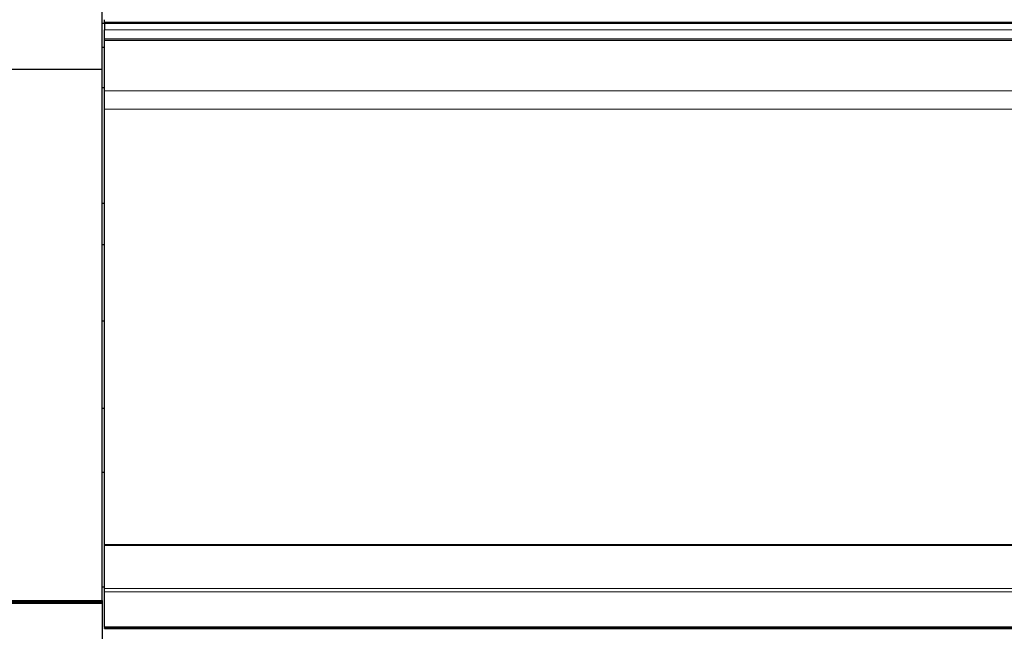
# Model space of a CAD drawing. Header units: inches. Extents: x 0 to 23760, y -13 to 16800.
# Tile 107 of 256: x 2080 to 3034, y 13573 to 14166. Entities that reach past the tile are written whole.
import ezdxf

# ---------------------------------------------------------------- set-up
doc = ezdxf.new("R2010")
doc.units = ezdxf.units.IN
doc.layers.add('1', color=7, linetype='Continuous', true_color=0xffffff)
doc.layers.add('254', color=7, linetype='Continuous', true_color=0xffffff)
doc.styles.add('latin_extended', font='simplex.shx')
doc.dimstyles.get("Standard").update_dxf_attribs({"dimtxt": 0.18, "dimasz": 0.18, "dimexe": 0.18, "dimexo": 0.0625, "dimgap": 0.09, "dimtad": 0, "dimtih": 1, "dimtoh": 1, "dimdec": 4, "dimzin": 0, "dimdsep": 46, "dimtxsty": 'Standard', "dimcen": 0.09, "dimadec": 0, "dimazin": 0, "dimtfac": 1, "dimtdec": 4, "dimtofl": 0, "dimtmove": 0, "dimatfit": 3, "dimfxl": 1, "dimtolj": 1, "dimtzin": 0, "dimarcsym": 0})

# ---------------------------------------------------------------- blocks, each defined once
blk = doc.blocks.new('_U6')
at = {"layer": '254', "color": 3, "linetype": 'Continuous', "lineweight": 13, "transparency": 16777216}
for p, q in [((9418.38, 14011.99), (9418.38, 10288.99)), ((1178.7, 12275.99), (1178.7, 10288.99)), ((1318.7, 10328.99), (9278.38, 10328.99))]:
    blk.add_line(p, q, dxfattribs=at)
at = {"layer": '254', "color": 3, "transparency": 16777216}
for points in [[(1318.7, 10352.32), (1318.7, 10305.66), (1178.7, 10328.99)], [(9278.38, 10305.66), (9278.38, 10352.32), (9418.38, 10328.99)]]:
    blk.add_solid(points, dxfattribs=at)
at = {"layer": 'Defpoints', "color": 0, "transparency": 16777216}
for p in [(9418.38, 14051.99), (1178.7, 12315.99), (9418.38, 10328.99)]:
    blk.add_point(p, dxfattribs=at)
at = {"layer": '254', "color": 2, "lineweight": 13, "transparency": 16777216, "insert": (5051.87, 10538.99), "char_height": 140, "attachment_point": 1, "style": 'latin_extended'}
blk.add_mtext('\\A1;8240', dxfattribs=at)

msp = doc.modelspace()

# ---------------------------------------------------------------- linework, layer by layer
at = {"layer": '1', "color": 2, "linetype": 'Continuous', "lineweight": 25}
for p, q in [((2160.286, 14117.887), (2160.286, 14383.887)), ((2162.786, 14163.199), (2162.786, 14165.755)), ((2160.286, 14162.223), (2162.786, 14162.223)), ((2162.786, 14161.895), (2162.786, 14163.199)), ((2162.786, 14161.896), (2162.786, 14155.974)), ((3537.786, 14161.896), (2162.786, 14161.896)), ((2162.786, 14147.068), (2162.786, 14155.974)), ((2162.786, 14145.752), (2162.786, 14147.068)), ((2162.786, 14145.597), (2162.786, 14145.752)), ((2162.786, 14145.484), (2162.786, 14145.597)), ((2162.786, 14096.64), (2162.786, 14145.484)), ((2160.286, 14138.991), (2162.786, 14138.991)), ((1803.786, 14117.887), (2160.286, 14117.887)), ((2160.286, 13602.917), (2160.286, 14117.887)), ((2160.286, 14099.991), (2162.786, 14099.991)), ((2162.786, 14078.9), (2162.786, 14096.64)), ((2162.786, 13657.138), (2162.786, 14078.9)), ((2160.286, 13987.991), (2162.786, 13987.991)), ((2160.286, 13947.991), (2162.786, 13947.991)), ((2162.787, 13873.636), (2160.286, 13873.636)), ((2162.787, 13789.06), (2160.286, 13789.06)), ((2162.813, 13726.743), (2160.286, 13726.743)), ((2162.786, 13657.138), (3537.786, 13657.138)), ((2162.786, 13656.571), (2162.786, 13657.138)), ((2162.786, 13614.43), (2162.786, 13656.571)), ((2162.786, 13656.571), (3537.786, 13656.571)), ((2162.813, 13615.866), (2160.286, 13615.866)), ((2162.786, 13611.321), (2162.786, 13614.43)), ((2162.786, 13577.198), (2162.786, 13611.321)), ((1828.786, 13601.546), (2160.286, 13601.546)), ((1837.271, 13602.915), (2160.286, 13602.915)), ((2160.286, 13602.915), (2160.286, 13600.145)), ((1828.786, 13600.145), (2160.286, 13600.145)), ((2160.286, 13600.145), (2160.286, 13511.103)), ((2162.786, 13577.198), (2162.786, 13576.661)), ((2162.786, 13575.701), (2162.786, 13576.661)), ((2162.786, 13575.701), (3537.786, 13575.701))]:
    msp.add_line(p, q, dxfattribs=at)
at = {"layer": '1', "color": 110, "linetype": 'Continuous', "lineweight": 13}
for p, q in [((2162.786, 14163.199), (6919.786, 14163.199)), ((2162.786, 14155.974), (3537.786, 14155.974)), ((2162.786, 14147.068), (3537.786, 14147.068)), ((2162.786, 14145.752), (3537.786, 14145.752)), ((2162.786, 14145.597), (3537.786, 14145.597)), ((2162.786, 14145.484), (3537.786, 14145.484)), ((2162.786, 14096.64), (3537.786, 14096.64)), ((2162.786, 14078.9), (3537.786, 14078.9)), ((2162.786, 13614.43), (3537.786, 13614.43)), ((2162.786, 13611.321), (3537.786, 13611.321)), ((2162.786, 13577.198), (3537.786, 13577.198)), ((2162.786, 13576.661), (3537.786, 13576.661))]:
    msp.add_line(p, q, dxfattribs=at)

# ---------------------------------------------------------------- dimensions: what is measured, and where the dimension line sits
at = {"layer": '254', "color": 2, "linetype": 'Continuous', "lineweight": 13}
dim = msp.add_linear_dim(base=(9418.377, 10328.991), p1=(1178.704, 12315.991), p2=(9418.377, 14051.99), dimstyle='Standard', override={"dimscale": 40, "dimtxt": 3.5, "dimasz": 3.5, "dimexe": 1, "dimexo": 1, "dimgap": 1.75, "dimtad": 1, "dimtih": 1, "dimtoh": 0, "dimdec": 0, "dimlfac": 1, "dimzin": 8, "dimdsep": 46, "dimlunit": 2, "dimtxsty": 'latin_extended', "dimsah": 1, "dimse1": 0, "dimse2": 0, "dimsd1": 0, "dimsd2": 0, "dimclrd": 3, "dimclre": 3, "dimclrt": 2, "dimtol": 0, "dimtm": -0.1, "dimtfac": 0.714286, "dimtdec": 3, "dimtofl": 1, "dimtmove": 0, "dimtzin": 8, "dimlwd": 13, "dimlwe": 13}, dxfattribs=at)
dim.commit()
dim.dimension.update_dxf_attribs({"geometry": '_U6', "text_midpoint": (5298.54, 10328.991), "dimtype": 160})

doc.saveas('drawing.dxf')
